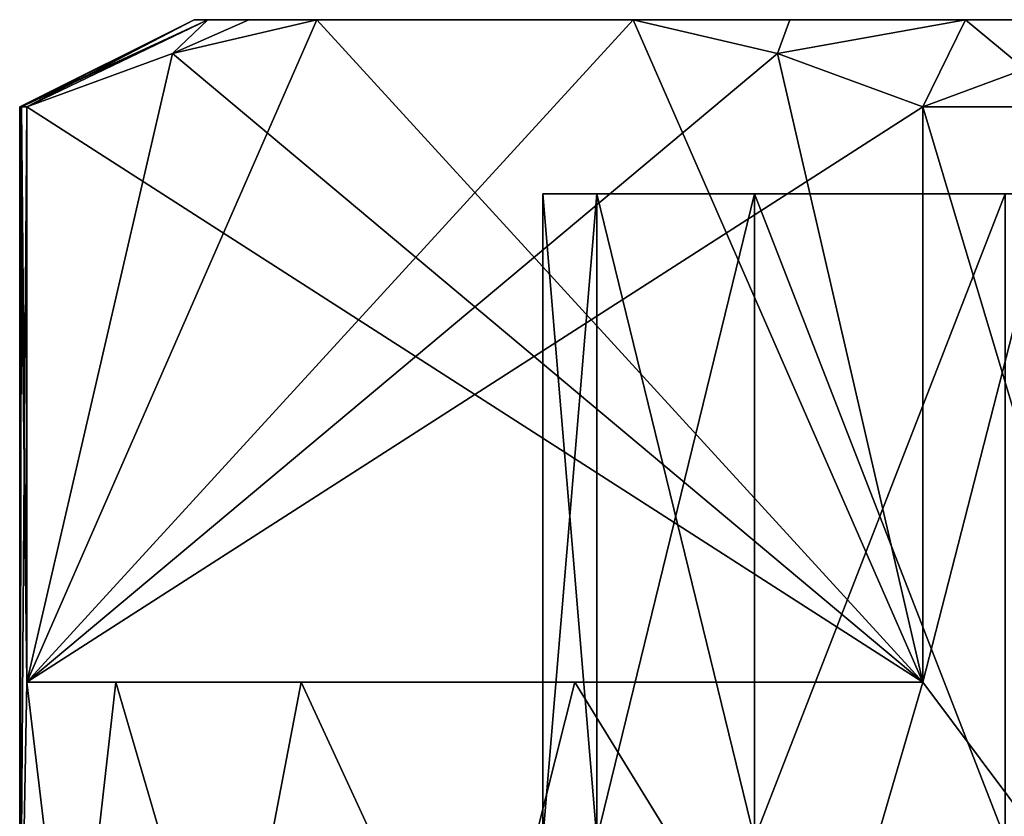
# Model space of a CAD drawing. Extents: x 0 to 500, y -78 to 1006.
# Tile 227 of 256: x 7.95 to 13.6, y 1001.83 to 1006.4. Entities that reach past the tile are written whole.
import ezdxf

# ---------------------------------------------------------------- set-up
doc = ezdxf.new("R2010")
doc.units = 0
doc.header["$LTSCALE"] = 65.185185
for name, color, linetype in [('183', 7, 'CONTINUOUS'), ('184', 7, 'CONTINUOUS'), ('185', 7, 'CONTINUOUS'), ('188', 7, 'CONTINUOUS'), ('189', 7, 'CONTINUOUS'), ('194', 7, 'CONTINUOUS'), ('195', 7, 'CONTINUOUS'), ('198', 7, 'CONTINUOUS'), ('200', 7, 'CONTINUOUS'), ('201', 7, 'CONTINUOUS')]:
    doc.layers.add(name, color=color, linetype=linetype)

msp = doc.modelspace()

# ---------------------------------------------------------------- linework, layer by layer
at = {"layer": '183', "color": 7, "linetype": 'CONTINUOUS'}
for points in [[(7.95, 1005.9), (7.95, 1000.4), (7.9916, 1002.6, 1.0009), (7.95, 1005.9)], [(7.9604, 1005.9, 0.5009), (7.95, 1005.9), (7.9916, 1002.6, 1.0009), (7.9604, 1005.9, 0.5009)], [(7.9916, 1005.9, 1.0009), (7.9604, 1005.9, 0.5009), (7.9916, 1002.6, 1.0009), (7.9916, 1005.9, 1.0009)], [(13.129, 1002.6, 9.8991), (14.7717, 1000.4, 10.8567), (13.129, 1005.9, 9.8991), (13.129, 1002.6, 9.8991)], [(13.129, 1005.9, 9.8991), (14.7717, 1000.4, 10.8567), (13.975, 1005.9, 10.4356), (13.129, 1005.9, 9.8991)], [(7.95, 1000.4), (8.2521, 1000.4, 2.6814), (7.9916, 1002.6, 1.0009), (7.95, 1000.4)], [(7.9916, 1002.6, 1.0009), (8.2521, 1000.4, 2.6814), (8.5003, 1002.6, 3.5999), (7.9916, 1002.6, 1.0009)], [(8.2521, 1000.4, 2.6814), (9.1433, 1000.4, 5.2283), (8.5003, 1002.6, 3.5999), (8.2521, 1000.4, 2.6814)], [(8.5003, 1002.6, 3.5999), (9.1433, 1000.4, 5.2283), (9.5644, 1002.6, 6.025), (8.5003, 1002.6, 3.5999)], [(9.1433, 1000.4, 5.2283), (10.5789, 1000.4, 7.513), (9.5644, 1002.6, 6.025), (9.1433, 1000.4, 5.2283)], [(9.5644, 1002.6, 6.025), (10.5789, 1000.4, 7.513), (11.1325, 1002.6, 8.1591), (9.5644, 1002.6, 6.025)], [(10.5789, 1000.4, 7.513), (12.4869, 1000.4, 9.4211), (11.1325, 1002.6, 8.1591), (10.5789, 1000.4, 7.513)], [(11.1325, 1002.6, 8.1591), (12.4869, 1000.4, 9.4211), (13.129, 1002.6, 9.8991), (11.1325, 1002.6, 8.1591)], [(12.4869, 1000.4, 9.4211), (14.7717, 1000.4, 10.8567), (13.129, 1002.6, 9.8991), (12.4869, 1000.4, 9.4211)]]:
    msp.add_3dface(points, dxfattribs=at)
at = {"layer": '184', "color": 7, "linetype": 'CONTINUOUS'}
for points in [[(8.95, 1006.4), (9.0289, 1006.4, 1.3179), (9.0289, 1006.4, -1.3179), (8.95, 1006.4)], [(9.0289, 1006.4, 1.3179), (9.2643, 1006.4, 2.6169), (9.0289, 1006.4, -1.3179), (9.0289, 1006.4, 1.3179)], [(9.0289, 1006.4, -1.3179), (9.2643, 1006.4, 2.6169), (9.2643, 1006.4, -2.6169), (9.0289, 1006.4, -1.3179)], [(9.2643, 1006.4, 2.6169), (9.6531, 1006.4, 3.8786), (9.2643, 1006.4, -2.6169), (9.2643, 1006.4, 2.6169)], [(9.2643, 1006.4, -2.6169), (9.6531, 1006.4, 3.8786), (9.6531, 1006.4, -3.8786), (9.2643, 1006.4, -2.6169)], [(9.6531, 1006.4, 3.8786), (11.4676, 1006.4, 7.0214), (9.6531, 1006.4, -3.8786), (9.6531, 1006.4, 3.8786)], [(9.6531, 1006.4, -3.8786), (11.4676, 1006.4, 7.0214), (11.4676, 1006.4, -7.0214), (9.6531, 1006.4, -3.8786)], [(11.4676, 1006.4, 7.0214), (12.3659, 1006.4, 7.9889), (11.4676, 1006.4, -7.0214), (11.4676, 1006.4, 7.0214)], [(11.4676, 1006.4, -7.0214), (12.3659, 1006.4, 7.9889), (12.3659, 1006.4, -7.9889), (11.4676, 1006.4, -7.0214)], [(12.3659, 1006.4, 7.9889), (13.3732, 1006.4, 8.8424), (12.3659, 1006.4, -7.9889), (12.3659, 1006.4, 7.9889)], [(12.3659, 1006.4, -7.9889), (13.3732, 1006.4, 8.8424), (13.3732, 1006.4, -8.8424), (12.3659, 1006.4, -7.9889)], [(13.3732, 1006.4, 8.8424), (14.475, 1006.4, 9.5696), (13.3732, 1006.4, -8.8424), (13.3732, 1006.4, 8.8424)], [(13.3732, 1006.4, -8.8424), (14.475, 1006.4, 9.5696), (14.475, 1006.4, -9.5696), (13.3732, 1006.4, -8.8424)]]:
    msp.add_3dface(points, dxfattribs=at)
at = {"layer": '185', "color": 7, "linetype": 'CONTINUOUS'}
for points in [[(11.2584, 1005.4, -2.3423), (29.05, 1005.4), (10.95, 1005.4), (11.2584, 1005.4, -2.3423)], [(10.95, 1005.4), (29.05, 1005.4), (28.7416, 1005.4, 2.3423), (10.95, 1005.4)], [(11.2584, 1005.4, 2.3423), (10.95, 1005.4), (28.7416, 1005.4, 2.3423), (11.2584, 1005.4, 2.3423)], [(28.7416, 1005.4, -2.3423), (29.05, 1005.4), (11.2584, 1005.4, -2.3423), (28.7416, 1005.4, -2.3423)], [(12.1625, 1005.4, -4.525), (28.7416, 1005.4, -2.3423), (11.2584, 1005.4, -2.3423), (12.1625, 1005.4, -4.525)], [(12.1625, 1005.4, 4.525), (11.2584, 1005.4, 2.3423), (27.8375, 1005.4, 4.525), (12.1625, 1005.4, 4.525)], [(27.8375, 1005.4, 4.525), (11.2584, 1005.4, 2.3423), (28.7416, 1005.4, 2.3423), (27.8375, 1005.4, 4.525)], [(27.8375, 1005.4, -4.525), (28.7416, 1005.4, -2.3423), (12.1625, 1005.4, -4.525), (27.8375, 1005.4, -4.525)], [(13.6007, 1005.4, -6.3993), (27.8375, 1005.4, -4.525), (12.1625, 1005.4, -4.525), (13.6007, 1005.4, -6.3993)], [(13.6007, 1005.4, 6.3993), (12.1625, 1005.4, 4.525), (26.3993, 1005.4, 6.3993), (13.6007, 1005.4, 6.3993)], [(26.3993, 1005.4, 6.3993), (12.1625, 1005.4, 4.525), (27.8375, 1005.4, 4.525), (26.3993, 1005.4, 6.3993)]]:
    msp.add_3dface(points, dxfattribs=at)
at = {"layer": '188', "color": 7, "linetype": 'CONTINUOUS'}
for points in [[(7.95, 1000.4), (7.95, 1005.9), (7.9604, 1005.9, -0.5009), (7.95, 1000.4)], [(7.9916, 1002.6, -1.0009), (7.95, 1000.4), (7.9916, 1005.9, -1.0009), (7.9916, 1002.6, -1.0009)], [(7.9916, 1005.9, -1.0009), (7.95, 1000.4), (7.9604, 1005.9, -0.5009), (7.9916, 1005.9, -1.0009)], [(13.975, 1005.9, -10.4356), (14.7717, 1000.4, -10.8567), (13.129, 1002.6, -9.8991), (13.975, 1005.9, -10.4356)], [(13.129, 1005.9, -9.8991), (13.975, 1005.9, -10.4356), (13.129, 1002.6, -9.8991), (13.129, 1005.9, -9.8991)], [(8.2521, 1000.4, -2.6814), (7.95, 1000.4), (7.9916, 1002.6, -1.0009), (8.2521, 1000.4, -2.6814)], [(8.5003, 1002.6, -3.5999), (8.2521, 1000.4, -2.6814), (7.9916, 1002.6, -1.0009), (8.5003, 1002.6, -3.5999)], [(9.1433, 1000.4, -5.2283), (8.2521, 1000.4, -2.6814), (8.5003, 1002.6, -3.5999), (9.1433, 1000.4, -5.2283)], [(9.5644, 1002.6, -6.025), (9.1433, 1000.4, -5.2283), (8.5003, 1002.6, -3.5999), (9.5644, 1002.6, -6.025)], [(10.5789, 1000.4, -7.513), (9.1433, 1000.4, -5.2283), (9.5644, 1002.6, -6.025), (10.5789, 1000.4, -7.513)], [(11.1325, 1002.6, -8.1591), (10.5789, 1000.4, -7.513), (9.5644, 1002.6, -6.025), (11.1325, 1002.6, -8.1591)], [(12.4869, 1000.4, -9.4211), (10.5789, 1000.4, -7.513), (11.1325, 1002.6, -8.1591), (12.4869, 1000.4, -9.4211)], [(13.129, 1002.6, -9.8991), (12.4869, 1000.4, -9.4211), (11.1325, 1002.6, -8.1591), (13.129, 1002.6, -9.8991)], [(14.7717, 1000.4, -10.8567), (12.4869, 1000.4, -9.4211), (13.129, 1002.6, -9.8991), (14.7717, 1000.4, -10.8567)]]:
    msp.add_3dface(points, dxfattribs=at)
at = {"layer": '189', "color": 7, "linetype": 'CONTINUOUS'}
for points in [[(7.9916, 1002.6, 1.0009), (8.5003, 1002.6, 3.5999), (9.5644, 1002.6, 6.025), (7.9916, 1002.6, 1.0009)], [(7.9916, 1002.6, 1.0009), (9.5644, 1002.6, 6.025), (11.1325, 1002.6, 8.1591), (7.9916, 1002.6, 1.0009)], [(7.9916, 1002.6, 1.0009), (11.1325, 1002.6, 8.1591), (13.129, 1002.6, 9.8991), (7.9916, 1002.6, 1.0009)], [(13.129, 1002.6, -9.8991), (8.5003, 1002.6, -3.5999), (7.9916, 1002.6, -1.0009), (13.129, 1002.6, -9.8991)], [(13.129, 1002.6, -9.8991), (9.5644, 1002.6, -6.025), (8.5003, 1002.6, -3.5999), (13.129, 1002.6, -9.8991)], [(13.129, 1002.6, -9.8991), (11.1325, 1002.6, -8.1591), (9.5644, 1002.6, -6.025), (13.129, 1002.6, -9.8991)]]:
    msp.add_3dface(points, dxfattribs=at)
at = {"layer": '194', "color": 7, "linetype": 'CONTINUOUS'}
for points in [[(13.129, 1002.6, 9.8991), (9.6531, 1006.4, 3.8786), (8.8261, 1006.2057, 2.4463), (13.129, 1002.6, 9.8991)], [(13.129, 1002.6, 9.8991), (11.4676, 1006.4, 7.0214), (9.6531, 1006.4, 3.8786), (13.129, 1002.6, 9.8991)], [(11.4676, 1006.4, 7.0214), (13.129, 1002.6, 9.8991), (12.2945, 1006.2057, 8.4537), (11.4676, 1006.4, 7.0214)], [(7.9916, 1005.9, 1.0009), (13.129, 1002.6, 9.8991), (8.8261, 1006.2057, 2.4463), (7.9916, 1005.9, 1.0009)], [(13.129, 1002.6, 9.8991), (13.129, 1005.9, 9.8991), (12.2945, 1006.2057, 8.4537), (13.129, 1002.6, 9.8991)], [(7.9916, 1005.9, 1.0009), (7.9916, 1002.6, 1.0009), (13.129, 1002.6, 9.8991), (7.9916, 1005.9, 1.0009)]]:
    msp.add_3dface(points, dxfattribs=at)
at = {"layer": '195', "color": 7, "linetype": 'CONTINUOUS'}
for points in [[(9.6531, 1006.4, -3.8786), (11.4676, 1006.4, -7.0214), (7.9916, 1002.6, -1.0009), (9.6531, 1006.4, -3.8786)], [(9.6531, 1006.4, -3.8786), (7.9916, 1002.6, -1.0009), (8.8262, 1006.2057, -2.4463), (9.6531, 1006.4, -3.8786)], [(7.9916, 1002.6, -1.0009), (11.4676, 1006.4, -7.0214), (12.2945, 1006.2057, -8.4537), (7.9916, 1002.6, -1.0009)], [(13.129, 1005.9, -9.8991), (7.9916, 1002.6, -1.0009), (12.2945, 1006.2057, -8.4537), (13.129, 1005.9, -9.8991)], [(7.9916, 1002.6, -1.0009), (7.9916, 1005.9, -1.0009), (8.8262, 1006.2057, -2.4463), (7.9916, 1002.6, -1.0009)], [(13.129, 1005.9, -9.8991), (13.129, 1002.6, -9.8991), (7.9916, 1002.6, -1.0009), (13.129, 1005.9, -9.8991)]]:
    msp.add_3dface(points, dxfattribs=at)
at = {"layer": '198', "color": 7, "linetype": 'CONTINUOUS'}
for points in [[(10.95, 1005.4), (11.2584, 1005.4, 2.3423), (10.95, 1001.7), (10.95, 1005.4)], [(10.95, 1001.7), (11.2584, 1005.4, 2.3423), (11.2584, 1001.7, 2.3423), (10.95, 1001.7)], [(11.2584, 1005.4, 2.3423), (12.1625, 1005.4, 4.525), (11.2584, 1001.7, 2.3423), (11.2584, 1005.4, 2.3423)], [(11.2584, 1001.7, 2.3423), (12.1625, 1005.4, 4.525), (12.1625, 1001.7, 4.525), (11.2584, 1001.7, 2.3423)], [(12.1625, 1005.4, 4.525), (13.6007, 1005.4, 6.3993), (12.1625, 1001.7, 4.525), (12.1625, 1005.4, 4.525)], [(12.1625, 1001.7, 4.525), (13.6007, 1005.4, 6.3993), (13.6007, 1001.7, 6.3993), (12.1625, 1001.7, 4.525)]]:
    msp.add_3dface(points, dxfattribs=at)
at = {"layer": '200', "color": 7, "linetype": 'CONTINUOUS'}
for points in [[(11.2584, 1005.4, -2.3423), (10.95, 1005.4), (11.2584, 1001.7, -2.3423), (11.2584, 1005.4, -2.3423)], [(10.95, 1005.4), (10.95, 1001.7), (11.2584, 1001.7, -2.3423), (10.95, 1005.4)], [(12.1625, 1005.4, -4.525), (11.2584, 1005.4, -2.3423), (12.1625, 1001.7, -4.525), (12.1625, 1005.4, -4.525)], [(11.2584, 1005.4, -2.3423), (11.2584, 1001.7, -2.3423), (12.1625, 1001.7, -4.525), (11.2584, 1005.4, -2.3423)], [(13.6007, 1005.4, -6.3993), (12.1625, 1005.4, -4.525), (13.6007, 1001.7, -6.3993), (13.6007, 1005.4, -6.3993)], [(12.1625, 1005.4, -4.525), (12.1625, 1001.7, -4.525), (13.6007, 1001.7, -6.3993), (12.1625, 1005.4, -4.525)]]:
    msp.add_3dface(points, dxfattribs=at)
at = {"layer": '201', "color": 7, "linetype": 'CONTINUOUS'}
for points in [[(7.95, 1005.9), (7.9604, 1005.9, 0.5009), (8.95, 1006.4), (7.95, 1005.9)], [(7.95, 1005.9), (8.95, 1006.4), (9.0289, 1006.4, -1.3179), (7.95, 1005.9)], [(7.95, 1005.9), (9.0289, 1006.4, -1.3179), (7.9604, 1005.9, -0.5009), (7.95, 1005.9)], [(7.9604, 1005.9, 0.5009), (7.9916, 1005.9, 1.0009), (8.95, 1006.4), (7.9604, 1005.9, 0.5009)], [(9.0289, 1006.4, -1.3179), (7.9916, 1005.9, -1.0009), (7.9604, 1005.9, -0.5009), (9.0289, 1006.4, -1.3179)], [(7.9916, 1005.9, 1.0009), (9.0289, 1006.4, 1.3179), (8.95, 1006.4), (7.9916, 1005.9, 1.0009)], [(9.0289, 1006.4, 1.3179), (7.9916, 1005.9, 1.0009), (8.8261, 1006.2057, 2.4463), (9.0289, 1006.4, 1.3179)], [(7.9916, 1005.9, -1.0009), (9.0289, 1006.4, -1.3179), (8.8262, 1006.2057, -2.4463), (7.9916, 1005.9, -1.0009)], [(9.6531, 1006.4, 3.8786), (9.2643, 1006.4, 2.6169), (8.8261, 1006.2057, 2.4463), (9.6531, 1006.4, 3.8786)], [(9.2643, 1006.4, 2.6169), (9.0289, 1006.4, 1.3179), (8.8261, 1006.2057, 2.4463), (9.2643, 1006.4, 2.6169)], [(9.0289, 1006.4, -1.3179), (9.2643, 1006.4, -2.6169), (8.8262, 1006.2057, -2.4463), (9.0289, 1006.4, -1.3179)], [(9.2643, 1006.4, -2.6169), (9.6531, 1006.4, -3.8786), (8.8262, 1006.2057, -2.4463), (9.2643, 1006.4, -2.6169)], [(12.3659, 1006.4, 7.9889), (11.4676, 1006.4, 7.0214), (12.2945, 1006.2057, 8.4537), (12.3659, 1006.4, 7.9889)], [(11.4676, 1006.4, -7.0214), (12.3659, 1006.4, -7.9889), (12.2945, 1006.2057, -8.4537), (11.4676, 1006.4, -7.0214)], [(13.129, 1005.9, 9.8991), (13.3732, 1006.4, 8.8424), (12.2945, 1006.2057, 8.4537), (13.129, 1005.9, 9.8991)], [(13.3732, 1006.4, 8.8424), (12.3659, 1006.4, 7.9889), (12.2945, 1006.2057, 8.4537), (13.3732, 1006.4, 8.8424)], [(12.3659, 1006.4, -7.9889), (13.3732, 1006.4, -8.8424), (12.2945, 1006.2057, -8.4537), (12.3659, 1006.4, -7.9889)], [(13.3732, 1006.4, -8.8424), (13.129, 1005.9, -9.8991), (12.2945, 1006.2057, -8.4537), (13.3732, 1006.4, -8.8424)], [(13.129, 1005.9, 9.8991), (13.975, 1005.9, 10.4356), (13.3732, 1006.4, 8.8424), (13.129, 1005.9, 9.8991)], [(13.3732, 1006.4, -8.8424), (14.475, 1006.4, -9.5696), (13.129, 1005.9, -9.8991), (13.3732, 1006.4, -8.8424)], [(14.475, 1006.4, -9.5696), (13.975, 1005.9, -10.4356), (13.129, 1005.9, -9.8991), (14.475, 1006.4, -9.5696)], [(13.975, 1005.9, 10.4356), (14.475, 1006.4, 9.5696), (13.3732, 1006.4, 8.8424), (13.975, 1005.9, 10.4356)]]:
    msp.add_3dface(points, dxfattribs=at)

doc.saveas('drawing.dxf')
